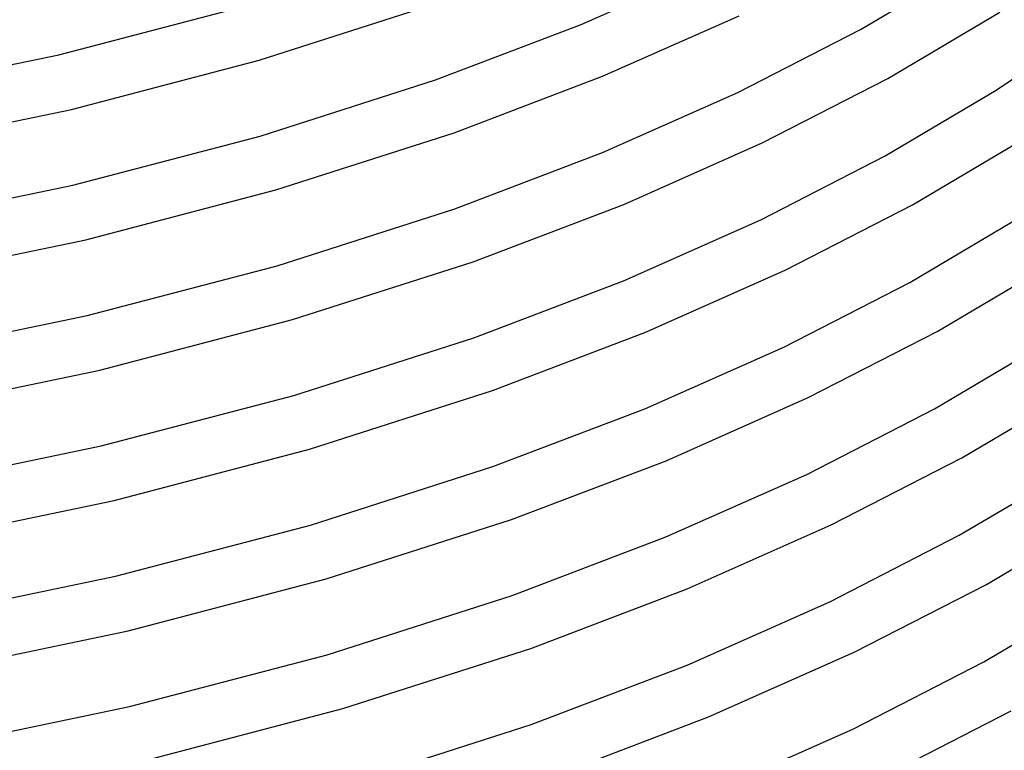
# Model space of a CAD drawing. Header units: millimetres. Extents: x -221 to 221, y -112 to 248.
# Tile 55 of 79: x 70 to 140, y 16 to 68. Entities that reach past the tile are written whole.
import ezdxf

# ---------------------------------------------------------------- set-up
doc = ezdxf.new("R2010")
doc.units = ezdxf.units.MM
doc.layers.add('THICK', color=7, linetype='Continuous')

msp = doc.modelspace()

# ---------------------------------------------------------------- linework, layer by layer
at = {"layer": 'THICK'}
for p, q in [((109.813, 68.043), (119.355, 72.276)), ((129.749, 67.685), (137.547, 72.302)), ((72.522, 65.874), (85.706, 69.331)), ((86.823, 65.49), (99.371, 69.509)), ((131.682, 64.183), (139.692, 68.926)), ((111.335, 64.344), (121.08, 68.667)), ((139.413, 63.34), (146.5, 68.174)), ((99.411, 64.084), (109.813, 68.043)), ((120.996, 63.19), (129.749, 67.685)), ((58.625, 62.977), (72.522, 65.874)), ((73.436, 61.98), (86.823, 65.49)), ((86.9, 60.077), (99.411, 64.084)), ((100.737, 60.31), (111.335, 64.344)), ((122.721, 59.581), (131.682, 64.183)), ((131.51, 58.661), (139.413, 63.34)), ((111.322, 58.899), (120.996, 63.19)), ((59.345, 59.043), (73.436, 61.98)), ((73.532, 56.572), (86.9, 60.077)), ((88.017, 56.236), (100.737, 60.31)), ((133.442, 55.159), (141.559, 59.964)), ((112.844, 55.2), (122.721, 59.581)), ((100.777, 54.885), (111.322, 58.899)), ((122.637, 54.105), (131.51, 58.661)), ((59.442, 53.635), (73.532, 56.572)), ((74.446, 52.678), (88.017, 56.236)), ((88.094, 50.823), (100.777, 54.885)), ((102.103, 51.112), (112.844, 55.2)), ((124.362, 50.496), (133.442, 55.159)), ((133.27, 49.636), (141.28, 54.379)), ((112.831, 49.755), (122.637, 54.105)), ((60.162, 49.7), (74.446, 52.678)), ((74.541, 47.27), (88.094, 50.823)), ((89.211, 46.982), (102.103, 51.112)), ((135.203, 46.134), (143.426, 51.003)), ((114.353, 46.056), (124.362, 50.496)), ((102.143, 45.686), (112.831, 49.755)), ((124.278, 45.019), (133.27, 49.636)), ((60.258, 44.293), (74.541, 47.27)), ((75.456, 43.376), (89.211, 46.982)), ((89.288, 41.569), (102.143, 45.686)), ((103.469, 41.913), (114.353, 46.056)), ((126.002, 41.41), (135.203, 46.134)), ((114.34, 40.611), (124.278, 45.019)), ((135.03, 40.612), (143.146, 45.417)), ((60.978, 40.358), (75.456, 43.376)), ((75.551, 37.968), (89.288, 41.569)), ((90.404, 37.728), (103.469, 41.913)), ((136.963, 37.11), (145.292, 42.041)), ((115.863, 36.912), (126.002, 41.41)), ((103.509, 36.488), (114.34, 40.611)), ((125.919, 35.933), (135.03, 40.612)), ((61.074, 34.95), (75.551, 37.968)), ((76.466, 34.074), (90.404, 37.728)), ((104.835, 32.714), (115.863, 36.912)), ((127.643, 32.324), (136.963, 37.11)), ((90.481, 32.316), (103.509, 36.488)), ((115.85, 31.467), (125.919, 35.933)), ((136.79, 31.587), (145.013, 36.456)), ((61.794, 31.015), (76.466, 34.074)), ((138.723, 28.085), (147.159, 33.08)), ((91.598, 28.475), (104.835, 32.714)), ((76.561, 28.666), (90.481, 32.316)), ((117.372, 27.768), (127.643, 32.324)), ((104.875, 27.289), (115.85, 31.467)), ((127.56, 26.847), (136.79, 31.587)), ((61.89, 25.608), (76.561, 28.666)), ((77.476, 24.772), (91.598, 28.475)), ((106.201, 23.516), (117.372, 27.768)), ((129.284, 23.238), (138.723, 28.085)), ((138.55, 22.563), (146.88, 27.494)), ((91.675, 23.062), (104.875, 27.289)), ((117.359, 22.323), (127.56, 26.847)), ((62.61, 21.673), (77.476, 24.772)), ((92.792, 19.221), (106.201, 23.516)), ((118.881, 18.624), (129.284, 23.238)), ((77.571, 19.364), (91.675, 23.062)), ((129.201, 17.762), (138.55, 22.563)), ((106.24, 18.09), (117.359, 22.323)), ((62.707, 16.265), (77.571, 19.364)), ((78.486, 15.47), (92.792, 19.221)), ((130.932, 14.156), (140.49, 19.065)), ((107.567, 14.317), (118.881, 18.624)), ((92.869, 13.808), (106.24, 18.09)), ((118.868, 13.179), (129.201, 17.762))]:
    msp.add_line(p, q, dxfattribs=at)

doc.saveas('drawing.dxf')
